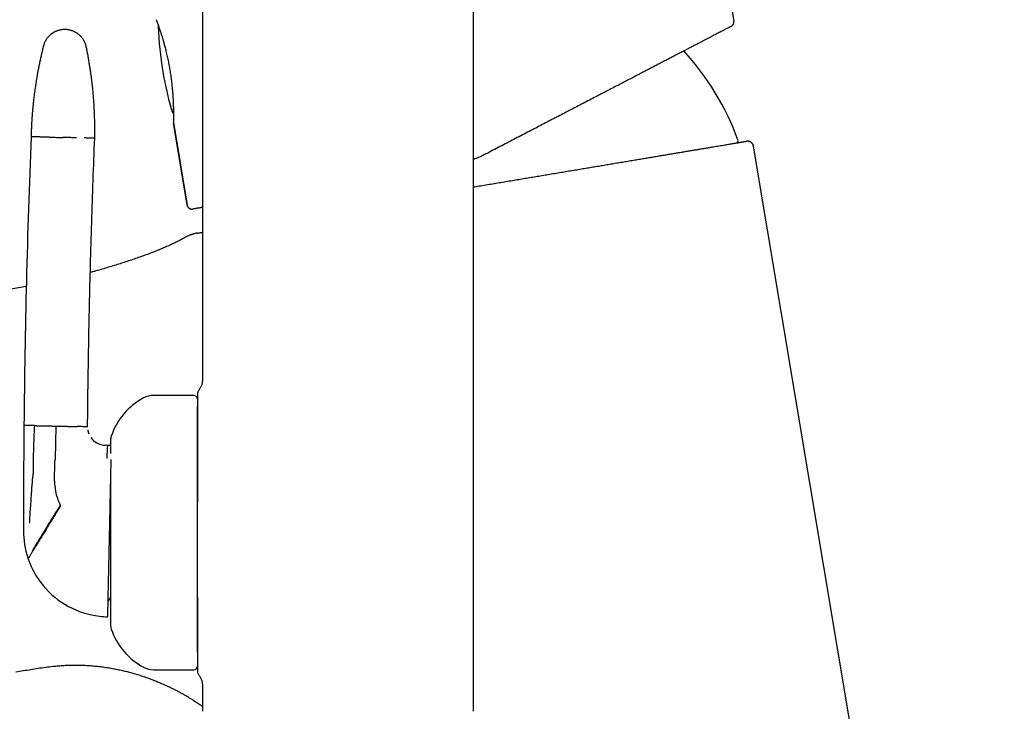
# Model space of a CAD drawing. Header units: millimetres. Extents: x 8 to 692, y 12 to 803.
# Tile 34 of 66: x 95 to 175, y 648 to 705. Entities that reach past the tile are written whole.
import ezdxf

# ---------------------------------------------------------------- set-up
doc = ezdxf.new("R2010")
doc.units = ezdxf.units.MM

msp = doc.modelspace()

# ---------------------------------------------------------------- linework, layer by layer
at = {"color": 7, "linetype": 'Continuous', "lineweight": 30}
for p, q in [((131.939, 767.54), (131.939, 648.14)), ((109.819, 764.353), (109.819, 675.234)), ((148.894, 730.312), (153.208, 704.517)), ((153.208, 704.517), (153.203, 704.514)), ((153.208, 704.517), (153.203, 704.514)), ((107.375, 697.098), (107.351, 697.178)), ((107.351, 697.178), (107.375, 697.098)), ((107.453, 696.254), (107.456, 696.208)), ((107.454, 696.243), (108.581, 689.499)), ((107.453, 696.205), (107.453, 696.21)), ((108.574, 689.498), (107.453, 696.205)), ((107.456, 696.205), (107.456, 696.209)), ((154.29, 694.712), (154.252, 694.708)), ((154.31, 694.715), (154.297, 694.713)), ((175.3, 571.963), (154.828, 694.299)), ((108.582, 689.499), (108.58, 689.499)), ((95.442, 682.839), (30.197, 671.921)), ((109.119, 673.94), (105.819, 673.94)), ((109.419, 673.04), (109.416, 673.003)), ((97.848, 671.441), (97.789, 668.703)), ((102.067, 669.868), (101.915, 669.871)), ((102.319, 669.863), (102.067, 669.868)), ((97.751, 666.961), (97.783, 668.454)), ((97.783, 668.454), (97.789, 668.703)), ((95.222, 667.3), (95.221, 666.869)), ((105.819, 651.54), (109.119, 651.54)), ((109.819, 650.245), (109.819, 648.14))]:
    msp.add_line(p, q, dxfattribs=at)
at = {"color": 7, "linetype": 'Continuous', "lineweight": 30, "flags": 128}
for points in [[(107.38, 697.089), (107.378, 697.09), (107.375, 697.098)], [(96.103, 671.479), (96.016, 671.481), (95.933, 671.482), (95.855, 671.484), (95.782, 671.486), (95.713, 671.487), (95.649, 671.489), (95.59, 671.49), (95.536, 671.491), (95.486, 671.492), (95.441, 671.493), (95.4, 671.494), (95.365, 671.495), (95.334, 671.495), (95.308, 671.496), (95.286, 671.496), (95.27, 671.497), (95.258, 671.497), (95.251, 671.497), (95.248, 671.497)], [(100.448, 671.385), (100.445, 671.385), (100.438, 671.385), (100.426, 671.385), (100.41, 671.386), (100.388, 671.386), (100.362, 671.387), (100.331, 671.387), (100.295, 671.388), (100.255, 671.389), (100.21, 671.39), (100.16, 671.391), (100.106, 671.392), (100.047, 671.393), (99.983, 671.395), (99.914, 671.396), (99.841, 671.398), (99.763, 671.4), (99.68, 671.401), (99.593, 671.403)]]:
    msp.add_lwpolyline(points, dxfattribs=at)
at = {"color": 7, "linetype": 'Continuous', "lineweight": 30}
for centre, radius, start, end in [((106.507, 704.088), 0.3, 163.60169, 182.47739), ((136.179, 705.372), 30, 182.47739, 189.5), ((132.559, 687.019), 22.401, 20.40502, 42.26633), ((136.179, 705.372), 30, 189.5, 195.42918), ((107.453, 697.444), 0.2, 195.42918, 224.93237), ((880.788, 663.788), 785.578, 177.717646, 179.437721), ((153.367, 694.76), 0.2, 285.32711, 20.40502), ((107.599, 668.883), 5.5, 117.93511, 161.60101), ((105.819, 672.24), 1.7, 90, 117.93511), ((109.119, 673.64), 0.3, 360, 90), ((824.34, 664.823), 729.122, 179.475535, 179.805406), ((101.947, 671.371), 1.5, 188.7142, 202.00543), ((101.947, 671.371), 1.5, 215.02666, 239.70463), ((103.519, 670.24), 1.2, 161.60101, 180), ((101.947, 671.371), 1.5, 239.7046, 268.75977), ((824.34, 664.823), 729.122, 179.839252, 180.042176), ((101.75, 666.874), 4, 178.75979, 190.7717), ((101.75, 666.874), 4, 190.7717, 208.03741), ((824.34, 664.823), 729.122, 180.042176, 180.151547), ((102.22, 662.863), 7, 179.74211, 198.15633), ((102.22, 662.863), 7, 198.15633, 198.79984), ((102.22, 662.863), 7, 198.79984, 213.86423), ((102.22, 662.863), 7, 213.86423, 258.08476), ((103.09, 656.843), 1, 140.48664, 178.7598), ((102.22, 662.863), 7, 258.08476, 268.7598), ((103.519, 655.24), 1.2, 180, 198.39899), ((107.599, 656.597), 5.5, 198.39899, 242.06489), ((105.819, 653.24), 1.7, 242.06489, 270), ((109.119, 651.84), 0.3, 270, 360)]:
    msp.add_arc(centre, radius, start, end, dxfattribs=at)
for points, knots in [([(106.05, 704.639), (106.053, 704.631), (106.058, 704.617), (106.072, 704.579), (106.089, 704.532), (106.109, 704.477), (106.132, 704.415), (106.157, 704.347), (106.183, 704.275), (106.21, 704.201), (106.236, 704.126), (106.263, 704.051), (106.289, 703.976), (106.315, 703.901), (106.34, 703.825), (106.366, 703.748), (106.391, 703.672), (106.416, 703.595), (106.441, 703.517), (106.471, 703.425), (106.504, 703.317), (106.542, 703.194), (106.581, 703.066), (106.62, 702.929), (106.663, 702.78), (106.707, 702.62), (106.753, 702.447), (106.801, 702.262), (106.85, 702.065), (106.899, 701.855), (106.948, 701.637), (106.995, 701.415), (107.041, 701.191), (107.084, 700.967), (107.124, 700.743), (107.162, 700.52), (107.198, 700.299), (107.231, 700.079), (107.263, 699.858), (107.292, 699.636), (107.317, 699.424), (107.339, 699.224), (107.358, 699.035), (107.375, 698.847), (107.389, 698.673), (107.4, 698.514), (107.41, 698.372), (107.418, 698.237), (107.426, 698.101), (107.432, 697.968), (107.438, 697.84), (107.442, 697.727), (107.445, 697.642), (107.447, 697.58), (107.448, 697.535), (107.449, 697.489), (107.451, 697.437), (107.452, 697.376), (107.453, 697.309), (107.455, 697.235), (107.456, 697.156), (107.457, 697.073), (107.457, 696.985), (107.458, 696.895), (107.458, 696.804), (107.457, 696.721), (107.457, 696.646), (107.456, 696.579), (107.456, 696.515), (107.455, 696.455), (107.455, 696.401), (107.454, 696.354), (107.453, 696.314), (107.453, 696.281), (107.453, 696.268), (107.453, 696.261)], [0, 0, 0, 0, 0.0193503, 0.0379266, 0.0557326, 0.0727731, 0.0890499, 0.1044963, 0.1190973, 0.1328684, 0.1458213, 0.157965, 0.1693062, 0.1798499, 0.1907165, 0.2007119, 0.2104255, 0.2199369, 0.2292475, 0.2383586, 0.2522742, 0.2657021, 0.278644, 0.2928617, 0.3075209, 0.3228691, 0.338911, 0.355648, 0.3730357, 0.3910651, 0.4095524, 0.4279146, 0.4461145, 0.4641555, 0.48204, 0.4997699, 0.5173466, 0.5347727, 0.5523084, 0.5701591, 0.5883287, 0.6038423, 0.619591, 0.6355858, 0.6518286, 0.6647645, 0.6778342, 0.6904431, 0.7022991, 0.7162955, 0.729065, 0.7406053, 0.7509151, 0.7558243, 0.7603956, 0.765162, 0.7709738, 0.777842, 0.7857666, 0.7945006, 0.8042361, 0.8149729, 0.826711, 0.8394508, 0.8531942, 0.8679449, 0.880219, 0.8931226, 0.9066598, 0.9208334, 0.9356452, 0.9508144, 0.9665986, 0.9829953, 1, 1, 1, 1]), ([(152.998, 704.096), (153.008, 704.101), (153.027, 704.112), (153.055, 704.131), (153.081, 704.153), (153.105, 704.176), (153.127, 704.202), (153.147, 704.229), (153.165, 704.259), (153.18, 704.289), (153.193, 704.321), (153.202, 704.353), (153.209, 704.386), (153.214, 704.425), (153.215, 704.469), (153.211, 704.501), (153.208, 704.517)], [0, 0, 0, 0, 0.065628, 0.131704, 0.199199, 0.267186, 0.333929, 0.401149, 0.46987, 0.53911, 0.605013, 0.671374, 0.739178, 0.807481, 0.903034, 1, 1, 1, 1]), ([(153.031, 704.115), (153.031, 704.115), (153.034, 704.117), (153.04, 704.121), (153.048, 704.127), (153.056, 704.133), (153.064, 704.139), (153.072, 704.146), (153.08, 704.153), (153.087, 704.16), (153.093, 704.166), (153.097, 704.17), (153.101, 704.175), (153.107, 704.181), (153.113, 704.188), (153.124, 704.201), (153.14, 704.223), (153.161, 704.255), (153.18, 704.296), (153.197, 704.343), (153.207, 704.395), (153.212, 704.453), (153.207, 704.494), (153.204, 704.515)], [0, 0, 0, 0, 0.004746, 0.117514, 0.217103, 0.303569, 0.376986, 0.437463, 0.485194, 0.520577, 0.533935, 0.544723, 0.553463, 0.561174, 0.572653, 0.590297, 0.623523, 0.669274, 0.730796, 0.787093, 0.851461, 0.922908, 1, 1, 1, 1]), ([(98.622, 703.838), (98.572, 703.838), (98.474, 703.837), (98.331, 703.822), (98.199, 703.799), (98.077, 703.768), (97.974, 703.734), (97.886, 703.7), (97.814, 703.668), (97.75, 703.637), (97.694, 703.607), (97.644, 703.577), (97.589, 703.543), (97.526, 703.5), (97.452, 703.444), (97.371, 703.376), (97.287, 703.296), (97.206, 703.206), (97.13, 703.11), (97.061, 703.009), (96.996, 702.898), (96.938, 702.777), (96.886, 702.647), (96.861, 702.556), (96.848, 702.51)], [0, 0, 0, 0, 0.063141, 0.123131, 0.179493, 0.231827, 0.279811, 0.316296, 0.349479, 0.37928, 0.405641, 0.428603, 0.452625, 0.486239, 0.525044, 0.568966, 0.617881, 0.671599, 0.719848, 0.771053, 0.824974, 0.881326, 0.939787, 1, 1, 1, 1]), ([(100.337, 702.434), (100.326, 702.483), (100.304, 702.577), (100.257, 702.711), (100.203, 702.834), (100.145, 702.943), (100.088, 703.035), (100.035, 703.111), (99.987, 703.173), (99.941, 703.227), (99.899, 703.273), (99.859, 703.314), (99.812, 703.359), (99.755, 703.411), (99.682, 703.469), (99.597, 703.531), (99.497, 703.593), (99.391, 703.651), (99.279, 703.701), (99.163, 703.745), (99.039, 703.782), (98.906, 703.811), (98.766, 703.831), (98.671, 703.835), (98.622, 703.838)], [0, 0, 0, 0, 0.062538, 0.121969, 0.177821, 0.22969, 0.277244, 0.313384, 0.34622, 0.37566, 0.401632, 0.424309, 0.448567, 0.482412, 0.521414, 0.56553, 0.614665, 0.668663, 0.71721, 0.768787, 0.823159, 0.880046, 0.939117, 1, 1, 1, 1]), ([(152.999, 704.096), (152.997, 704.096), (152.995, 704.094), (152.975, 704.084), (152.944, 704.068), (152.899, 704.045), (152.842, 704.015), (152.773, 703.979), (152.69, 703.936), (152.596, 703.886), (152.489, 703.831), (152.37, 703.769), (152.239, 703.701), (152.096, 703.626), (151.941, 703.546), (151.774, 703.459), (151.595, 703.365), (151.404, 703.266), (151.203, 703.162), (150.991, 703.051), (150.768, 702.935), (150.533, 702.813), (150.288, 702.685), (150.034, 702.553), (149.77, 702.416), (149.497, 702.274), (149.214, 702.126), (148.921, 701.974), (148.617, 701.816), (148.304, 701.653), (147.982, 701.485), (147.651, 701.313), (147.311, 701.135), (146.964, 700.955), (146.61, 700.77), (146.25, 700.583), (145.882, 700.391), (145.506, 700.196), (145.123, 699.997), (144.735, 699.795), (144.342, 699.59), (143.942, 699.382), (143.513, 699.158), (143.054, 698.919), (142.561, 698.663), (142.061, 698.402), (141.554, 698.138), (141.039, 697.871), (140.527, 697.604), (140.019, 697.339), (139.514, 697.077), (139.004, 696.811), (138.489, 696.543), (137.968, 696.272), (137.443, 695.998), (136.913, 695.722), (136.371, 695.44), (135.817, 695.152), (135.253, 694.859), (134.687, 694.564), (134.118, 694.268), (133.547, 693.97), (133.164, 693.771), (132.973, 693.672)], [0, 0, 0, 0, 0.015577, 0.031133, 0.046677, 0.062221, 0.077775, 0.09335, 0.108957, 0.124605, 0.14019, 0.155759, 0.171322, 0.18689, 0.202473, 0.218081, 0.233725, 0.249415, 0.264974, 0.28055, 0.296154, 0.311796, 0.327485, 0.34295, 0.358478, 0.37408, 0.389467, 0.405146, 0.420818, 0.436493, 0.452179, 0.467885, 0.48362, 0.499392, 0.514914, 0.530463, 0.546047, 0.561675, 0.577355, 0.592813, 0.608336, 0.623931, 0.639336, 0.657648, 0.67595, 0.694253, 0.712569, 0.73091, 0.749288, 0.766697, 0.784119, 0.801563, 0.819038, 0.836555, 0.854121, 0.871748, 0.88937, 0.907803, 0.926224, 0.944644, 0.963073, 0.981521, 1, 1, 1, 1]), ([(96.848, 702.51), (96.816, 702.382), (96.752, 702.13), (96.665, 701.758), (96.585, 701.399), (96.511, 701.052), (96.444, 700.718), (96.384, 700.403), (96.33, 700.107), (96.282, 699.829), (96.238, 699.562), (96.199, 699.308), (96.162, 699.057), (96.127, 698.81), (96.095, 698.569), (96.067, 698.343), (96.042, 698.133), (96.02, 697.937), (96.001, 697.757), (95.985, 697.593), (95.971, 697.452), (95.96, 697.332), (95.951, 697.231), (95.943, 697.135), (95.935, 697.039), (95.927, 696.942), (95.92, 696.843), (95.908, 696.68), (95.892, 696.45), (95.876, 696.186), (95.864, 695.954), (95.856, 695.761), (95.85, 695.611), (95.846, 695.498), (95.843, 695.416), (95.841, 695.342), (95.839, 695.275), (95.837, 695.216), (95.835, 695.148), (95.834, 695.099), (95.834, 695.073)], [0, 0, 0, 0, 0.05265, 0.103459, 0.152422, 0.199534, 0.244792, 0.288191, 0.327405, 0.364962, 0.400861, 0.435101, 0.467679, 0.502076, 0.534403, 0.564659, 0.592843, 0.618955, 0.642997, 0.664967, 0.684867, 0.699546, 0.712852, 0.725375, 0.738122, 0.751111, 0.764342, 0.777813, 0.816104, 0.856216, 0.883285, 0.908954, 0.933164, 0.943356, 0.953966, 0.96561, 0.972956, 0.980662, 0.989475, 1, 1, 1, 1]), ([(101.029, 694.96), (101.029, 694.978), (101.03, 695.008), (101.03, 695.045), (101.031, 695.071), (101.031, 695.094), (101.032, 695.122), (101.032, 695.16), (101.033, 695.208), (101.034, 695.263), (101.035, 695.355), (101.036, 695.475), (101.036, 695.629), (101.036, 695.778), (101.036, 695.925), (101.034, 696.046), (101.033, 696.145), (101.032, 696.222), (101.031, 696.296), (101.029, 696.366), (101.028, 696.439), (101.026, 696.524), (101.023, 696.626), (101.019, 696.749), (101.014, 696.886), (101.008, 697.036), (101.001, 697.198), (100.993, 697.371), (100.983, 697.558), (100.971, 697.759), (100.957, 697.973), (100.94, 698.197), (100.922, 698.428), (100.901, 698.668), (100.877, 698.92), (100.85, 699.184), (100.819, 699.459), (100.785, 699.747), (100.746, 700.047), (100.703, 700.358), (100.655, 700.681), (100.603, 701.013), (100.545, 701.355), (100.482, 701.705), (100.413, 702.066), (100.363, 702.31), (100.337, 702.434)], [0, 0, 0, 0, 0.006973, 0.011934, 0.014888, 0.017129, 0.021209, 0.025975, 0.032541, 0.040078, 0.048194, 0.068965, 0.088245, 0.109262, 0.128679, 0.146783, 0.157619, 0.167924, 0.177697, 0.186937, 0.196078, 0.206566, 0.220806, 0.237078, 0.255383, 0.275722, 0.296936, 0.319988, 0.344878, 0.371606, 0.400173, 0.430579, 0.460931, 0.492918, 0.526538, 0.561791, 0.598675, 0.637191, 0.677335, 0.719106, 0.762501, 0.807519, 0.853307, 0.900653, 0.949552, 1, 1, 1, 1]), ([(107.279, 697.393), (107.28, 697.392), (107.281, 697.391), (107.286, 697.38), (107.293, 697.361), (107.302, 697.334), (107.313, 697.302), (107.325, 697.265), (107.338, 697.223), (107.347, 697.193), (107.351, 697.178)], [0, 0, 0, 0, 0.126683, 0.249922, 0.373258, 0.500222, 0.626757, 0.749957, 0.873235, 1, 1, 1, 1]), ([(107.387, 697.071), (107.389, 697.066), (107.395, 697.048), (107.411, 697.019), (107.433, 696.989), (107.451, 696.973), (107.457, 696.967)], [0, 0, 0, 0, 0.131538, 0.44109, 0.785023, 1, 1, 1, 1]), ([(107.452, 696.238), (107.453, 696.238), (107.453, 696.236), (107.453, 696.241), (107.453, 696.245)], [0, 0, 0, 0, 0.170917, 1, 1, 1, 1]), ([(96.686, 695.055), (96.635, 695.056), (96.532, 695.058), (96.397, 695.061), (96.274, 695.063), (96.167, 695.066), (96.075, 695.068), (95.998, 695.069), (95.937, 695.071), (95.891, 695.072), (95.858, 695.072), (95.838, 695.073), (95.835, 695.073), (95.834, 695.073)], [0, 0, 0, 0, 0.0933491, 0.1867404, 0.2801582, 0.3735866, 0.4670101, 0.5604131, 0.6484462, 0.7364343, 0.8243645, 0.912224, 1, 1, 1, 1]), ([(97.315, 695.041), (97.275, 695.042), (97.195, 695.043), (97.088, 695.046), (96.99, 695.048), (96.905, 695.05), (96.831, 695.051), (96.771, 695.053), (96.721, 695.054), (96.698, 695.054), (96.686, 695.055)], [0, 0, 0, 0, 0.131904, 0.262655, 0.391776, 0.518841, 0.643479, 0.765379, 0.884286, 1, 1, 1, 1]), ([(97.315, 695.041), (97.356, 695.04), (97.44, 695.038), (97.574, 695.035), (97.713, 695.032), (97.855, 695.029), (98, 695.026), (98.145, 695.023), (98.289, 695.02), (98.384, 695.018), (98.431, 695.017)], [0, 0, 0, 0, 0.128371, 0.256828, 0.38483, 0.511835, 0.637322, 0.7608, 0.881824, 1, 1, 1, 1]), ([(99.548, 694.993), (99.506, 694.993), (99.423, 694.995), (99.289, 694.998), (99.15, 695.001), (99.007, 695.004), (98.863, 695.007), (98.718, 695.011), (98.574, 695.014), (98.478, 695.016), (98.431, 695.017)], [0, 0, 0, 0, 0.128371, 0.256828, 0.38483, 0.511835, 0.637322, 0.7608, 0.881824, 1, 1, 1, 1]), ([(101.029, 694.96), (101.027, 694.961), (101.024, 694.961), (101.001, 694.961), (100.964, 694.962), (100.912, 694.963), (100.845, 694.964), (100.764, 694.966), (100.672, 694.968), (100.568, 694.97), (100.451, 694.973), (100.322, 694.976), (100.225, 694.978), (100.176, 694.979)], [0, 0, 0, 0, 0.093098, 0.18629, 0.279559, 0.372891, 0.466269, 0.55968, 0.647768, 0.735857, 0.823934, 0.911986, 1, 1, 1, 1]), ([(100.448, 671.385), (100.459, 672.485), (100.483, 674.686), (100.536, 677.988), (100.602, 681.289), (100.684, 684.642), (100.782, 688.047), (100.896, 691.504), (100.984, 693.808), (101.029, 694.96)], [0, 0, 0, 0, 0.1399964, 0.2799966, 0.419999, 0.5600023, 0.7066714, 0.8533379, 1, 1, 1, 1]), ([(131.939, 690.974), (132.098, 691.001), (132.44, 691.058), (132.963, 691.146), (133.509, 691.237), (134.055, 691.328), (134.599, 691.42), (135.132, 691.509), (135.651, 691.596), (136.158, 691.68), (136.662, 691.765), (137.165, 691.849), (137.675, 691.934), (138.192, 692.021), (138.715, 692.108), (139.234, 692.195), (139.748, 692.281), (140.258, 692.367), (140.754, 692.45), (141.235, 692.53), (141.702, 692.608), (142.163, 692.685), (142.618, 692.761), (143.076, 692.838), (143.537, 692.915), (143.999, 692.993), (144.455, 693.069), (144.904, 693.144), (145.345, 693.218), (145.77, 693.289), (146.178, 693.357), (146.569, 693.423), (146.954, 693.487), (147.331, 693.55), (147.707, 693.613), (148.081, 693.676), (148.454, 693.738), (148.816, 693.799), (149.168, 693.858), (149.51, 693.915), (149.835, 693.969), (150.145, 694.021), (150.438, 694.07), (150.721, 694.118), (150.994, 694.163), (151.262, 694.208), (151.525, 694.252), (151.78, 694.295), (152.024, 694.335), (152.255, 694.374), (152.475, 694.411), (152.678, 694.445), (152.866, 694.476), (153.038, 694.505), (153.2, 694.532), (153.35, 694.557), (153.492, 694.581), (153.625, 694.603), (153.747, 694.624), (153.856, 694.642), (153.952, 694.658), (154.035, 694.672), (154.104, 694.684), (154.159, 694.693), (154.201, 694.7), (154.23, 694.705), (154.249, 694.708), (154.251, 694.708), (154.252, 694.708)], [0, 0, 0, 0, 0.013611, 0.029169, 0.04474, 0.060336, 0.075964, 0.091565, 0.106239, 0.120913, 0.135592, 0.150286, 0.165002, 0.180604, 0.196186, 0.211757, 0.227327, 0.242904, 0.258533, 0.273266, 0.287975, 0.302668, 0.317353, 0.332038, 0.347606, 0.363177, 0.378759, 0.394362, 0.409996, 0.425598, 0.440272, 0.454944, 0.469622, 0.484314, 0.499027, 0.514621, 0.530196, 0.545762, 0.561327, 0.5769, 0.592523, 0.607249, 0.621954, 0.636646, 0.651332, 0.66602, 0.681586, 0.697158, 0.712743, 0.728353, 0.743996, 0.759605, 0.774284, 0.788962, 0.803647, 0.818346, 0.833067, 0.848665, 0.864243, 0.87981, 0.895375, 0.910948, 0.926568, 0.941289, 0.955985, 0.970663, 0.985332, 1, 1, 1, 1]), ([(154.816, 694.296), (154.81, 694.321), (154.8, 694.37), (154.772, 694.436), (154.739, 694.493), (154.703, 694.539), (154.669, 694.575), (154.637, 694.603), (154.609, 694.624), (154.581, 694.641), (154.557, 694.655), (154.535, 694.666), (154.513, 694.676), (154.49, 694.685), (154.466, 694.693), (154.442, 694.7), (154.419, 694.706), (154.397, 694.71), (154.375, 694.713), (154.353, 694.715), (154.331, 694.715), (154.31, 694.715), (154.297, 694.714), (154.29, 694.713)], [0, 0, 0, 0, 0.0589815, 0.1143849, 0.1649673, 0.2097747, 0.248152, 0.2798646, 0.3069201, 0.3299371, 0.3542997, 0.3714751, 0.3857339, 0.4098077, 0.4399719, 0.4779142, 0.5244726, 0.5800878, 0.645008, 0.719382, 0.8033023, 0.8968287, 1, 1, 1, 1]), ([(154.828, 694.298), (154.824, 694.318), (154.816, 694.358), (154.794, 694.417), (154.766, 694.47), (154.735, 694.516), (154.703, 694.555), (154.666, 694.591), (154.626, 694.623), (154.582, 694.651), (154.536, 694.674), (154.488, 694.692), (154.435, 694.706), (154.391, 694.714), (154.364, 694.714), (154.359, 694.714)], [0, 0, 0, 0, 0.088889, 0.181631, 0.277703, 0.351569, 0.4266, 0.50243, 0.578665, 0.654901, 0.730731, 0.805762, 0.879628, 0.9757, 1, 1, 1, 1]), ([(154.828, 694.298), (154.827, 694.298), (154.827, 694.298), (154.817, 694.296), (154.814, 694.295)], [0, 0, 0, 0, 0.745871, 1, 1, 1, 1]), ([(132.973, 693.672), (132.866, 693.617), (132.653, 693.509), (132.327, 693.363), (132.089, 693.262), (131.958, 693.214), (131.939, 693.207)], [0, 0, 0, 0, 0.317223, 0.632417, 0.945663, 1, 1, 1, 1]), ([(108.574, 689.501), (108.576, 689.49), (108.58, 689.468), (108.59, 689.435), (108.602, 689.403), (108.617, 689.372), (108.635, 689.343), (108.655, 689.315), (108.678, 689.289), (108.71, 689.258), (108.746, 689.23), (108.785, 689.208), (108.816, 689.194), (108.848, 689.182), (108.88, 689.173), (108.911, 689.168), (108.931, 689.166), (108.94, 689.165)], [0, 0, 0, 0, 0.062724, 0.125859, 0.190344, 0.255317, 0.318057, 0.381246, 0.44585, 0.510943, 0.635458, 0.69866, 0.762783, 0.824654, 0.886954, 0.950608, 1, 1, 1, 1]), ([(108.578, 689.501), (108.582, 689.482), (108.589, 689.445), (108.61, 689.393), (108.635, 689.349), (108.664, 689.308), (108.696, 689.274), (108.729, 689.247), (108.757, 689.227), (108.781, 689.213), (108.801, 689.203), (108.816, 689.196), (108.828, 689.191), (108.843, 689.186), (108.862, 689.18), (108.882, 689.174), (108.903, 689.17), (108.924, 689.167), (108.945, 689.165), (108.965, 689.164), (108.979, 689.164), (108.986, 689.164), (108.986, 689.164)], [0, 0, 0, 0, 0.06759, 0.131515, 0.19047, 0.24342, 0.303416, 0.351042, 0.390479, 0.422511, 0.447123, 0.465435, 0.479157, 0.494195, 0.530225, 0.576421, 0.634074, 0.703837, 0.78607, 0.880989, 0.988735, 1, 1, 1, 1]), ([(108.953, 689.165), (108.965, 689.164), (108.993, 689.164), (109.02, 689.167), (109.035, 689.169)], [0, 0, 0, 0, 0.467252, 1, 1, 1, 1]), ([(109.819, 689.301), (109.81, 689.299), (109.755, 689.29), (109.664, 689.275), (109.547, 689.255), (109.442, 689.238), (109.347, 689.222), (109.264, 689.208), (109.193, 689.196), (109.136, 689.186), (109.091, 689.179), (109.058, 689.173), (109.039, 689.17), (109.035, 689.169), (109.035, 689.169), (109.035, 689.169)], [0, 0, 0, 0, 0.015864, 0.103739, 0.191663, 0.279682, 0.368681, 0.459254, 0.549603, 0.639781, 0.729839, 0.819832, 0.90981, 0.999827, 1, 1, 1, 1]), ([(108.449, 686.87), (108.386, 686.835), (108.232, 686.747), (107.981, 686.611), (107.689, 686.462), (107.384, 686.316), (107.065, 686.171), (106.733, 686.026), (106.387, 685.881), (106.021, 685.733), (105.634, 685.583), (105.226, 685.43), (104.803, 685.276), (104.364, 685.122), (103.91, 684.968), (103.449, 684.816), (102.981, 684.666), (102.505, 684.519), (102.016, 684.372), (101.513, 684.226), (101.064, 684.097), (100.781, 684.02), (100.671, 683.99)], [0, 0, 0, 0, 0.025943, 0.063923, 0.10324, 0.143944, 0.186075, 0.229676, 0.274796, 0.321489, 0.372123, 0.424538, 0.478721, 0.534635, 0.592271, 0.651644, 0.709934, 0.769783, 0.831198, 0.894191, 0.958757, 1, 1, 1, 1]), ([(109.379, 687.199), (109.378, 687.199), (109.375, 687.199), (109.37, 687.198), (109.361, 687.196), (109.352, 687.195), (109.344, 687.193), (109.334, 687.191), (109.326, 687.19), (109.316, 687.188), (109.305, 687.186), (109.294, 687.184), (109.278, 687.18), (109.253, 687.175), (109.223, 687.168), (109.189, 687.16), (109.153, 687.152), (109.111, 687.141), (109.061, 687.127), (109.007, 687.111), (108.954, 687.094), (108.9, 687.075), (108.846, 687.056), (108.792, 687.035), (108.723, 687.006), (108.639, 686.969), (108.543, 686.922), (108.48, 686.887), (108.448, 686.87)], [0, 0, 0, 0, 0.0148465, 0.088872, 0.1312589, 0.1675314, 0.1973041, 0.215243, 0.2296842, 0.2413749, 0.2512356, 0.2602668, 0.2693299, 0.289254, 0.3237351, 0.3582251, 0.3890255, 0.4174103, 0.4636618, 0.5098503, 0.5562836, 0.6024909, 0.6486021, 0.6947874, 0.7411584, 0.8267992, 0.9132127, 1, 1, 1, 1]), ([(109.379, 687.199), (109.379, 687.199), (109.38, 687.199), (109.387, 687.201), (109.402, 687.203), (109.425, 687.207), (109.455, 687.212), (109.492, 687.218), (109.522, 687.223), (109.538, 687.226)], [0, 0, 0, 0, 0.031289, 0.198352, 0.360739, 0.518118, 0.675685, 0.836294, 1, 1, 1, 1]), ([(109.538, 687.226), (109.539, 687.226), (109.543, 687.227), (109.552, 687.228), (109.559, 687.229), (109.563, 687.23)], [0, 0, 0, 0, 0.269697, 0.602964, 1, 1, 1, 1]), ([(109.563, 687.23), (109.584, 687.234), (109.626, 687.241), (109.702, 687.253), (109.766, 687.264), (109.808, 687.271), (109.819, 687.273)], [0, 0, 0, 0, 0.297526, 0.595937, 0.895356, 1, 1, 1, 1]), ([(109.819, 675.234), (109.819, 675.206), (109.819, 675.149), (109.814, 675.061), (109.801, 674.967), (109.778, 674.868), (109.746, 674.764), (109.703, 674.659), (109.651, 674.554), (109.591, 674.452), (109.544, 674.388), (109.521, 674.356)], [0, 0, 0, 0, 0.088611, 0.181326, 0.280821, 0.388384, 0.503959, 0.624051, 0.748566, 0.874844, 1, 1, 1, 1]), ([(109.521, 674.356), (109.506, 674.333), (109.475, 674.289), (109.443, 674.213), (109.423, 674.134), (109.42, 674.08), (109.419, 674.053)], [0, 0, 0, 0, 0.2483392, 0.4999979, 0.7516577, 1, 1, 1, 1]), ([(109.419, 674.053), (109.419, 674.052), (109.419, 674.049), (109.419, 674.031), (109.419, 674.002), (109.419, 673.963), (109.419, 673.923), (109.419, 673.886), (109.419, 673.854), (109.419, 673.818), (109.419, 673.78), (109.419, 673.741), (109.419, 673.703), (109.419, 673.661), (109.419, 673.611), (109.419, 673.552), (109.419, 673.506), (109.419, 673.476), (109.419, 673.463), (109.419, 673.45), (109.419, 673.436), (109.419, 673.423), (109.419, 673.412), (109.419, 673.402), (109.419, 673.392), (109.419, 673.378), (109.419, 673.357), (109.419, 673.33), (109.419, 673.295), (109.419, 673.262), (109.419, 673.233), (109.419, 673.213), (109.419, 673.194), (109.419, 673.169), (109.419, 673.138), (109.419, 673.102), (109.419, 673.08), (109.419, 673.07)], [0, 0, 0, 0, 0.06134, 0.123894, 0.187796, 0.253045, 0.31143, 0.345363, 0.380147, 0.415793, 0.45231, 0.489708, 0.521383, 0.55203, 0.594929, 0.641068, 0.69045, 0.700126, 0.709918, 0.719825, 0.729847, 0.739985, 0.750218, 0.7534, 0.761358, 0.772067, 0.785527, 0.806637, 0.832203, 0.862224, 0.880032, 0.894165, 0.907794, 0.920919, 0.950138, 0.976499, 1, 1, 1, 1]), ([(109.419, 673.07), (109.419, 673.025), (109.419, 672.937), (109.419, 672.789), (109.419, 672.63), (109.419, 672.458), (109.419, 672.277), (109.419, 672.086), (109.419, 671.887), (109.419, 671.676), (109.419, 671.455), (109.419, 671.222), (109.419, 670.978), (109.419, 670.725), (109.419, 670.462), (109.419, 670.191), (109.419, 669.913), (109.419, 669.629), (109.419, 669.338), (109.419, 669.038), (109.419, 668.73), (109.419, 668.413), (109.419, 668.091), (109.419, 667.761), (109.419, 667.426), (109.419, 667.087), (109.419, 666.744), (109.419, 666.393), (109.419, 666.038), (109.419, 665.678), (109.419, 665.411), (109.419, 665.263), (109.419, 665.237)], [0, 0, 0, 0, 0.0346643, 0.069287, 0.103911, 0.1385796, 0.1731729, 0.2069855, 0.2407678, 0.2745596, 0.3084004, 0.3428278, 0.3771868, 0.4115188, 0.4458654, 0.4803487, 0.5142303, 0.5480532, 0.5818573, 0.615683, 0.6498267, 0.6839572, 0.7181173, 0.7523495, 0.7866963, 0.8205819, 0.8546577, 0.8889622, 0.9235332, 0.9580373, 0.9924967, 1, 1, 1, 1]), ([(109.419, 657.464), (109.419, 657.546), (109.419, 657.71), (109.419, 657.959), (109.419, 658.211), (109.419, 658.467), (109.419, 658.725), (109.419, 658.986), (109.419, 659.254), (109.419, 659.52), (109.419, 659.784), (109.419, 660.041), (109.419, 660.299), (109.419, 660.558), (109.419, 660.819), (109.419, 661.082), (109.419, 661.379), (109.419, 661.71), (109.419, 662.076), (109.419, 662.443), (109.419, 662.809), (109.419, 663.176), (109.419, 663.546), (109.419, 663.917), (109.419, 664.289), (109.419, 664.659), (109.419, 665.026), (109.419, 665.392), (109.419, 665.754), (109.419, 666.113), (109.419, 666.468), (109.419, 666.817), (109.419, 667.162), (109.419, 667.502), (109.419, 667.808), (109.419, 668.079), (109.419, 668.317), (109.419, 668.552), (109.419, 668.783), (109.419, 669.01), (109.419, 669.233), (109.419, 669.452), (109.419, 669.672), (109.419, 669.893), (109.419, 670.114), (109.419, 670.329), (109.419, 670.539), (109.419, 670.742), (109.419, 670.941), (109.419, 671.13), (109.419, 671.343), (109.419, 671.575), (109.419, 671.825), (109.419, 672.06), (109.419, 672.254), (109.419, 672.411), (109.419, 672.537), (109.419, 672.656), (109.419, 672.769), (109.419, 672.875), (109.419, 672.969), (109.419, 673.025), (109.419, 673.051)], [0, 0, 0, 0, 0.014695, 0.029366, 0.044023, 0.058676, 0.073334, 0.088006, 0.102704, 0.11816, 0.132128, 0.146081, 0.160027, 0.173974, 0.187931, 0.201907, 0.215909, 0.235227, 0.254504, 0.273763, 0.293024, 0.312311, 0.331644, 0.351375, 0.371063, 0.39073, 0.4104, 0.430097, 0.449844, 0.469575, 0.489263, 0.50893, 0.5286, 0.548297, 0.568044, 0.582538, 0.597005, 0.611456, 0.625899, 0.640344, 0.6548, 0.669276, 0.683782, 0.69936, 0.71491, 0.730445, 0.745975, 0.761513, 0.777069, 0.792655, 0.807479, 0.830526, 0.853551, 0.876592, 0.899686, 0.914378, 0.929047, 0.943703, 0.958355, 0.973014, 0.987689, 1, 1, 1, 1]), ([(96.103, 671.479), (96.09, 671.247), (96.065, 670.781), (96.037, 670.08), (96.017, 669.335), (96.004, 668.55), (96.003, 668), (96.002, 667.726)], [0, 0, 0, 0, 0.1856339, 0.3722814, 0.5599691, 0.7807831, 1, 1, 1, 1]), ([(96.103, 671.479), (96.115, 671.479), (96.138, 671.478), (96.187, 671.477), (96.248, 671.476), (96.322, 671.474), (96.407, 671.472), (96.504, 671.47), (96.612, 671.468), (96.692, 671.466), (96.732, 671.465)], [0, 0, 0, 0, 0.115714, 0.234621, 0.356521, 0.481159, 0.608224, 0.737345, 0.868096, 1, 1, 1, 1]), ([(96.732, 671.465), (96.773, 671.464), (96.857, 671.462), (96.991, 671.46), (97.129, 671.457), (97.272, 671.453), (97.417, 671.45), (97.562, 671.447), (97.705, 671.444), (97.801, 671.442), (97.848, 671.441)], [0, 0, 0, 0, 0.128371, 0.256828, 0.38483, 0.511835, 0.637322, 0.7608, 0.881824, 1, 1, 1, 1]), ([(97.848, 671.441), (97.895, 671.44), (97.99, 671.438), (98.134, 671.435), (98.279, 671.432), (98.424, 671.429), (98.567, 671.425), (98.705, 671.422), (98.839, 671.42), (98.923, 671.418), (98.964, 671.417)], [0, 0, 0, 0, 0.118176, 0.2392, 0.362678, 0.488165, 0.61517, 0.743172, 0.871629, 1, 1, 1, 1]), ([(98.964, 671.417), (99.004, 671.416), (99.084, 671.414), (99.191, 671.412), (99.289, 671.41), (99.374, 671.408), (99.448, 671.406), (99.509, 671.405), (99.558, 671.404), (99.581, 671.403), (99.593, 671.403)], [0, 0, 0, 0, 0.131904, 0.262655, 0.391776, 0.518841, 0.643479, 0.765379, 0.884286, 1, 1, 1, 1]), ([(102.067, 669.868), (102.067, 669.867), (102.067, 669.864), (102.066, 669.84), (102.063, 669.801), (102.06, 669.745), (102.056, 669.673), (102.051, 669.592), (102.046, 669.497), (102.039, 669.387), (102.032, 669.26), (102.024, 669.119), (102.015, 668.965), (102.008, 668.85), (102.005, 668.793)], [0, 0, 0, 0, 0.075766, 0.15254, 0.230316, 0.309087, 0.388763, 0.469111, 0.55, 0.639439, 0.729251, 0.819401, 0.909712, 1, 1, 1, 1]), ([(102.319, 670.239), (102.319, 670.239), (102.319, 670.238), (102.319, 670.227), (102.319, 670.208), (102.319, 670.179), (102.319, 670.14), (102.319, 670.091), (102.319, 670.032), (102.319, 669.964), (102.319, 669.886), (102.319, 669.797), (102.319, 669.694), (102.319, 669.576), (102.319, 669.445), (102.319, 669.322), (102.319, 669.239), (102.319, 669.207)], [0, 0, 0, 0, 0.051272, 0.114628, 0.17807, 0.241672, 0.309954, 0.378103, 0.44621, 0.514364, 0.582655, 0.64851, 0.724306, 0.800037, 0.875829, 0.951803, 1, 1, 1, 1]), ([(102.347, 668.716), (102.346, 668.688), (102.345, 668.602), (102.341, 668.445), (102.337, 668.247), (102.332, 668.036), (102.328, 667.833), (102.324, 667.64), (102.32, 667.462), (102.316, 667.279), (102.312, 667.091), (102.308, 666.897), (102.303, 666.699), (102.299, 666.495), (102.294, 666.282), (102.289, 666.059), (102.284, 665.826), (102.279, 665.59), (102.275, 665.387), (102.271, 665.222), (102.269, 665.093), (102.266, 664.964), (102.263, 664.834), (102.26, 664.703), (102.256, 664.523), (102.251, 664.292), (102.245, 664.009), (102.239, 663.725), (102.233, 663.439), (102.227, 663.152), (102.222, 662.959), (102.22, 662.863)], [0, 0, 0, 0, 0.025551, 0.07639, 0.126717, 0.17662, 0.226192, 0.263012, 0.299396, 0.335384, 0.371021, 0.406351, 0.441421, 0.476277, 0.510969, 0.548044, 0.584677, 0.620932, 0.656879, 0.675609, 0.694283, 0.712912, 0.731505, 0.750073, 0.768627, 0.807666, 0.846374, 0.884856, 0.923216, 0.961562, 1, 1, 1, 1]), ([(95.801, 664.902), (95.818, 665.135), (95.851, 665.596), (95.895, 666.232), (95.935, 666.81), (95.96, 667.16), (95.973, 667.334)], [0, 0, 0, 0, 0.285391, 0.566308, 0.784253, 1, 1, 1, 1]), ([(96.002, 667.726), (96.002, 667.706), (96.001, 667.666), (95.997, 667.611), (95.991, 667.561), (95.985, 667.497), (95.979, 667.421), (95.975, 667.363), (95.973, 667.334)], [0, 0, 0, 0, 0.136932, 0.275376, 0.419204, 0.561144, 0.780661, 1, 1, 1, 1]), ([(102.319, 667.421), (102.319, 667.37), (102.319, 667.24), (102.319, 667.024), (102.319, 666.772), (102.319, 666.513), (102.319, 666.246), (102.319, 665.971), (102.319, 665.689), (102.319, 665.402), (102.319, 665.11), (102.319, 664.814), (102.319, 664.515), (102.319, 664.213), (102.319, 663.908), (102.319, 663.602), (102.319, 663.312), (102.319, 663.04), (102.319, 662.788), (102.319, 662.536), (102.319, 662.284), (102.319, 662.032), (102.319, 661.774), (102.319, 661.511), (102.319, 661.244), (102.319, 660.98), (102.319, 660.717), (102.319, 660.46), (102.319, 660.196), (102.319, 659.926), (102.319, 659.649), (102.319, 659.376), (102.319, 659.198), (102.319, 659.11)], [0, 0, 0, 0, 0.022052, 0.056281, 0.090491, 0.124739, 0.159081, 0.194117, 0.229074, 0.26401, 0.298986, 0.334061, 0.369097, 0.404054, 0.43899, 0.473966, 0.509041, 0.537635, 0.56617, 0.594679, 0.623195, 0.65175, 0.680377, 0.71111, 0.741783, 0.772437, 0.803113, 0.83385, 0.863497, 0.897619, 0.931707, 0.965815, 1, 1, 1, 1]), ([(95.716, 663.51), (95.723, 663.643), (95.737, 663.905), (95.764, 664.369), (95.787, 664.701), (95.801, 664.902)], [0, 0, 0, 0, 0.284665, 0.565775, 1, 1, 1, 1]), ([(98.219, 664.994), (98.186, 664.94), (98.119, 664.83), (98.017, 664.665), (97.915, 664.499), (97.812, 664.331), (97.708, 664.162), (97.604, 663.994), (97.501, 663.825), (97.395, 663.654), (97.289, 663.481), (97.182, 663.306), (97.076, 663.134), (96.972, 662.965), (96.87, 662.799), (96.77, 662.636), (96.672, 662.477), (96.577, 662.322), (96.485, 662.173), (96.397, 662.029), (96.312, 661.892), (96.234, 661.764), (96.161, 661.645), (96.093, 661.534), (96.029, 661.43), (95.969, 661.333), (95.933, 661.274), (95.915, 661.245)], [0, 0, 0, 0, 0.028315, 0.057082, 0.086381, 0.116295, 0.146904, 0.178285, 0.21051, 0.243643, 0.279401, 0.31637, 0.354615, 0.394174, 0.435064, 0.477289, 0.520831, 0.565659, 0.611727, 0.658976, 0.707332, 0.756708, 0.804107, 0.852234, 0.900992, 0.950282, 1, 1, 1, 1]), ([(98.24, 664.956), (98.207, 664.902), (98.141, 664.793), (98.041, 664.629), (97.94, 664.462), (97.838, 664.295), (97.735, 664.126), (97.632, 663.956), (97.528, 663.786), (97.423, 663.614), (97.317, 663.439), (97.21, 663.263), (97.104, 663.089), (97, 662.917), (96.897, 662.748), (96.796, 662.583), (96.698, 662.422), (96.602, 662.265), (96.51, 662.113), (96.421, 661.967), (96.336, 661.827), (96.256, 661.696), (96.182, 661.574), (96.113, 661.46), (96.048, 661.354), (95.987, 661.254), (95.95, 661.193), (95.932, 661.163)], [0, 0, 0, 0, 0.02783, 0.056156, 0.085057, 0.114615, 0.144911, 0.176027, 0.208042, 0.241029, 0.276703, 0.313586, 0.351732, 0.391185, 0.431972, 0.474106, 0.517584, 0.562389, 0.608486, 0.655828, 0.704352, 0.753983, 0.801716, 0.850274, 0.899571, 0.949513, 1, 1, 1, 1]), ([(102.22, 662.863), (102.219, 662.782), (102.215, 662.621), (102.21, 662.38), (102.205, 662.139), (102.2, 661.938), (102.197, 661.775), (102.194, 661.651), (102.191, 661.526), (102.189, 661.402), (102.186, 661.278), (102.182, 661.112), (102.178, 660.903), (102.173, 660.656), (102.167, 660.412), (102.163, 660.201), (102.159, 660.023), (102.156, 659.875), (102.152, 659.729), (102.149, 659.584), (102.145, 659.393), (102.14, 659.162), (102.134, 658.894), (102.129, 658.635), (102.123, 658.385), (102.118, 658.144), (102.113, 657.912), (102.108, 657.69), (102.104, 657.48), (102.099, 657.281), (102.095, 657.094), (102.092, 656.919), (102.089, 656.812), (102.088, 656.759)], [0, 0, 0, 0, 0.029945, 0.059823, 0.089694, 0.119616, 0.13533, 0.151083, 0.166882, 0.182736, 0.198653, 0.214641, 0.247477, 0.280404, 0.313489, 0.346798, 0.367879, 0.38909, 0.410446, 0.431962, 0.453652, 0.496555, 0.53977, 0.583404, 0.627557, 0.672328, 0.717811, 0.763777, 0.810058, 0.856738, 0.903902, 0.95163, 1, 1, 1, 1]), ([(95.932, 661.163), (95.911, 661.128), (95.868, 661.058), (95.813, 660.967), (95.763, 660.886), (95.721, 660.816), (95.684, 660.756), (95.652, 660.704), (95.626, 660.661), (95.607, 660.63), (95.596, 660.611), (95.594, 660.609), (95.594, 660.607)], [0, 0, 0, 0, 0.0937147, 0.1881334, 0.2829743, 0.3779574, 0.4728083, 0.5672616, 0.6777266, 0.7869013, 0.8944316, 1, 1, 1, 1]), ([(102.319, 659.11), (102.319, 659.035), (102.319, 658.887), (102.319, 658.669), (102.319, 658.457), (102.319, 658.249), (102.319, 658.044), (102.319, 657.855), (102.319, 657.682), (102.319, 657.527), (102.319, 657.376), (102.319, 657.229), (102.319, 657.086), (102.319, 656.929), (102.319, 656.759), (102.319, 656.581), (102.319, 656.413), (102.319, 656.256), (102.319, 656.107), (102.319, 655.969), (102.319, 655.842), (102.319, 655.726), (102.319, 655.622), (102.319, 655.53), (102.319, 655.451), (102.319, 655.384), (102.319, 655.329), (102.319, 655.287), (102.319, 655.26), (102.319, 655.245), (102.319, 655.239), (102.319, 655.24), (102.319, 655.24)], [0, 0, 0, 0, 0.032091, 0.064124, 0.096136, 0.128165, 0.160248, 0.193604, 0.220299, 0.246965, 0.273624, 0.300297, 0.327007, 0.353774, 0.391742, 0.429628, 0.467492, 0.505399, 0.543409, 0.582188, 0.620879, 0.659548, 0.69826, 0.737082, 0.775862, 0.814553, 0.853221, 0.891933, 0.930756, 0.962404, 0.993987, 1, 1, 1, 1]), ([(109.419, 652.985), (109.419, 653.024), (109.419, 653.105), (109.419, 653.236), (109.419, 653.373), (109.419, 653.517), (109.419, 653.667), (109.419, 653.822), (109.419, 653.983), (109.419, 654.15), (109.419, 654.327), (109.419, 654.514), (109.419, 654.711), (109.419, 654.914), (109.419, 655.123), (109.419, 655.337), (109.419, 655.557), (109.419, 655.779), (109.419, 656.043), (109.419, 656.352), (109.419, 656.712), (109.419, 657.082), (109.419, 657.337), (109.419, 657.464)], [0, 0, 0, 0, 0.040282, 0.082224, 0.124091, 0.165909, 0.207705, 0.249506, 0.291339, 0.333231, 0.375207, 0.420288, 0.465289, 0.510243, 0.555185, 0.600148, 0.645164, 0.690268, 0.733174, 0.799879, 0.866512, 0.933183, 1, 1, 1, 1]), ([(109.419, 657.46), (109.419, 657.43), (109.419, 657.293), (109.419, 657.055), (109.419, 656.744), (109.419, 656.438), (109.419, 656.136), (109.419, 655.84), (109.419, 655.551), (109.419, 655.27), (109.419, 655), (109.419, 654.741), (109.419, 654.493), (109.419, 654.253), (109.419, 654.022), (109.419, 653.799), (109.419, 653.585), (109.419, 653.382), (109.419, 653.19), (109.419, 653.01), (109.419, 652.841), (109.419, 652.685), (109.419, 652.54), (109.419, 652.453), (109.419, 652.41)], [0, 0, 0, 0, 0.012537, 0.058776, 0.104971, 0.151178, 0.198708, 0.246181, 0.293655, 0.341189, 0.388716, 0.435252, 0.481746, 0.528251, 0.574823, 0.622372, 0.669825, 0.717239, 0.764673, 0.812378, 0.859331, 0.906215, 0.953086, 1, 1, 1, 1]), ([(102.088, 656.759), (102.087, 656.704), (102.085, 656.593), (102.081, 656.448), (102.079, 656.344), (102.078, 656.273), (102.077, 656.229), (102.076, 656.187), (102.075, 656.148), (102.074, 656.111), (102.073, 656.058), (102.072, 655.997), (102.07, 655.938), (102.069, 655.896), (102.069, 655.87), (102.069, 655.867), (102.069, 655.865)], [0, 0, 0, 0, 0.094152, 0.18872, 0.283867, 0.321441, 0.359138, 0.396968, 0.434941, 0.473065, 0.511349, 0.608738, 0.706151, 0.803735, 0.901636, 1, 1, 1, 1]), ([(109.419, 652.41), (109.419, 652.398), (109.419, 652.372), (109.419, 652.33), (109.419, 652.29), (109.419, 652.251), (109.419, 652.217), (109.419, 652.182), (109.419, 652.15), (109.419, 652.121), (109.419, 652.101), (109.419, 652.09), (109.419, 652.085), (109.419, 652.08), (109.419, 652.076), (109.419, 652.071), (109.419, 652.052), (109.419, 652.019), (109.419, 651.966), (109.419, 651.908), (109.419, 651.847), (109.419, 651.791), (109.419, 651.737), (109.419, 651.681), (109.419, 651.626), (109.419, 651.577), (109.419, 651.534), (109.419, 651.497), (109.419, 651.466), (109.419, 651.444), (109.419, 651.43), (109.419, 651.428), (109.419, 651.427)], [0, 0, 0, 0, 0.027053, 0.058262, 0.093627, 0.116412, 0.143464, 0.169854, 0.192953, 0.214918, 0.232756, 0.236745, 0.240452, 0.243876, 0.247016, 0.249873, 0.254611, 0.290002, 0.32399, 0.37618, 0.424679, 0.469494, 0.51362, 0.565937, 0.622173, 0.676168, 0.727963, 0.78209, 0.838419, 0.893456, 0.947286, 1, 1, 1, 1]), ([(94.588, 651.363), (94.79, 651.397), (95.194, 651.465), (95.8, 651.564), (96.407, 651.659), (97.016, 651.745), (97.568, 651.813), (98.063, 651.861), (98.5, 651.894), (98.937, 651.914), (99.375, 651.921), (99.813, 651.917), (100.25, 651.901), (100.541, 651.881), (100.686, 651.871)], [0, 0, 0, 0, 0.1000757, 0.2001754, 0.3003035, 0.4004685, 0.500609, 0.5720801, 0.6434909, 0.7148524, 0.7861804, 0.8574812, 0.9287557, 1, 1, 1, 1]), ([(100.686, 651.871), (100.841, 651.858), (101.148, 651.832), (101.602, 651.779), (102.043, 651.717), (102.473, 651.645), (102.888, 651.565), (103.289, 651.478), (103.675, 651.385), (104.049, 651.285), (104.433, 651.175), (104.825, 651.052), (105.224, 650.917), (105.607, 650.778), (105.972, 650.636), (106.322, 650.492), (106.65, 650.349), (106.959, 650.207), (107.248, 650.069), (107.523, 649.931), (107.784, 649.796), (108.032, 649.663), (108.266, 649.532), (108.487, 649.405), (108.699, 649.28), (108.9, 649.157), (109.091, 649.038), (109.27, 648.923), (109.445, 648.808), (109.625, 648.687), (109.751, 648.601), (109.816, 648.555), (109.819, 648.553)], [0, 0, 0, 0, 0.047511, 0.093944, 0.139304, 0.183596, 0.226822, 0.268235, 0.308618, 0.347972, 0.386297, 0.430579, 0.473402, 0.514764, 0.554664, 0.593101, 0.630074, 0.664003, 0.696599, 0.727864, 0.757798, 0.7864, 0.813671, 0.839612, 0.864222, 0.888577, 0.911472, 0.932907, 0.953556, 0.975527, 0.998973, 1, 1, 1, 1]), ([(109.419, 651.427), (109.42, 651.4), (109.423, 651.346), (109.443, 651.266), (109.475, 651.191), (109.506, 651.146), (109.521, 651.124)], [0, 0, 0, 0, 0.2483424, 0.5000029, 0.7516618, 1, 1, 1, 1]), ([(109.521, 651.124), (109.545, 651.092), (109.592, 651.026), (109.653, 650.922), (109.705, 650.815), (109.748, 650.708), (109.78, 650.605), (109.802, 650.507), (109.814, 650.416), (109.819, 650.329), (109.819, 650.273), (109.819, 650.245)], [0, 0, 0, 0, 0.1274503, 0.2560089, 0.3826335, 0.5045379, 0.619569, 0.7247059, 0.8220895, 0.9129966, 1, 1, 1, 1])]:
    msp.add_open_spline(points, degree=3, knots=knots, dxfattribs=at)

doc.saveas('drawing.dxf')
